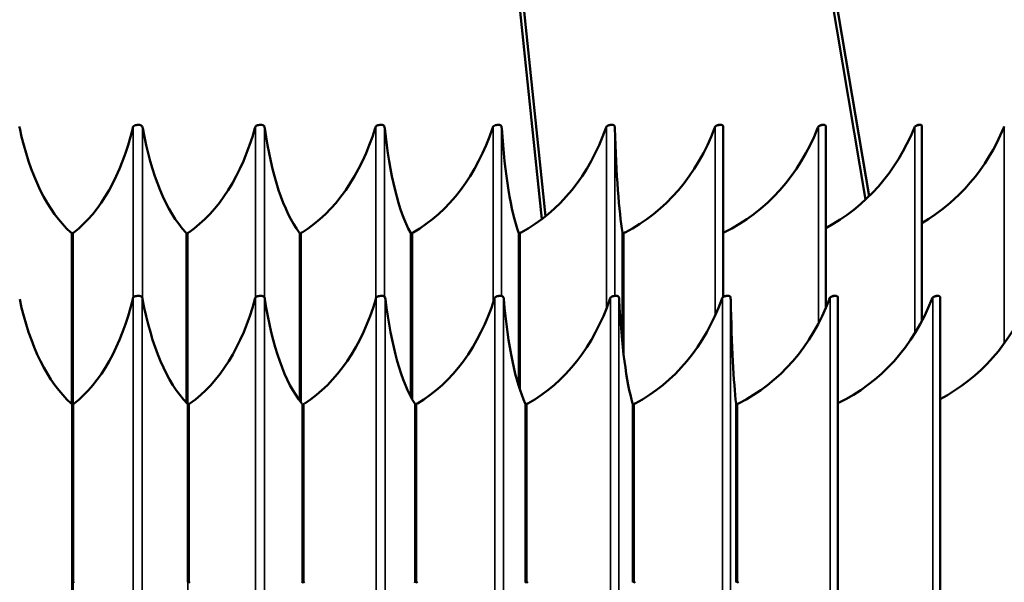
# Model space of a CAD drawing. Header units: millimetres. Extents: x 158 to 1353, y 392 to 3696.
# Tile 33 of 35: x 757 to 1132, y 2357 to 2571. Entities that reach past the tile are written whole.
import ezdxf

# ---------------------------------------------------------------- set-up
doc = ezdxf.new("R2010")
doc.units = ezdxf.units.MM
doc.layers.add('Visible (ISO)', color=7, linetype='Continuous', lineweight=50)
doc.layers.add('Visible Narrow (ISO)', color=7, linetype='Continuous', lineweight=35)

msp = doc.modelspace()

# ---------------------------------------------------------------- linework, layer by layer
at = {"layer": 'Visible (ISO)'}
for p, q in [((836.67, 3630.33), (955.65, 2495)), ((838.18, 3630.33), (957.04, 2496.09)), ((887.56, 3630.33), (1078.8, 2502.42)), ((889.08, 3630.33), (1080.11, 2503.67)), ((894.09, 2530.82), (894.35, 2530.82)), ((938.68, 2530.82), (939.03, 2530.82)), ((981.79, 2530.82), (982.22, 2530.82)), ((1023.07, 2530.82), (1023.59, 2530.82)), ((1024.56, 2530.16), (1024.56, 2465.31)), ((1062.2, 2530.82), (1062.79, 2530.82)), ((1063.61, 2530.29), (1063.61, 2461.15)), ((1098.86, 2530.82), (1099.52, 2530.82)), ((1100.2, 2530.4), (1100.2, 2456.25)), ((776.96, 2424.61), (776.96, 2489.2)), ((820.54, 2425.07), (820.54, 2489.31)), ((863.61, 2425.81), (863.61, 2489.4)), ((905.82, 2427.38), (905.82, 2489.5)), ((946.84, 2431.38), (946.84, 2489.58)), ((986.32, 2447.38), (986.32, 2489.66)), ((894.33, 2465.82), (894.57, 2465.82)), ((939.41, 2465.82), (939.72, 2465.82)), ((983.35, 2465.82), (983.74, 2465.82)), ((1025.89, 2465.82), (1026.34, 2465.82)), ((1066.75, 2465.82), (1067.28, 2465.82)), ((1068.23, 2465.17), (1068.23, 2316.46)), ((1105.7, 2465.82), (1106.29, 2465.82)), ((1107.11, 2465.29), (1107.11, 2316.35)), ((777.12, 2357.45), (777.12, 2424.19)), ((821.05, 2357.35), (821.05, 2424.28)), ((864.6, 2357.27), (864.6, 2424.37)), ((907.48, 2357.18), (907.48, 2424.45)), ((949.43, 2357.11), (949.43, 2424.53)), ((990.2, 2357.03), (990.2, 2424.6)), ((1029.53, 2356.97), (1029.53, 2424.67)), ((776.96, 2317.44), (776.96, 2357.03))]:
    msp.add_line(p, q, dxfattribs=at)
for centre, major_axis, ratio, start_param, end_param in [((756.06, 2528.82), (0, 2), 0.5, 5.109446, 5.429082), ((791.57, 2558.6), (0, 75), 0.5, 1.967854, 2.727085), ((760.19, 2558.6), (0, -75), 0.575617, 0.414507, 1.173739), ((801.06, 2528.82), (0, -2), 0.575617, 3.995696, 4.315332), ((803.01, 2528.82), (0, 2), 0.420357, 5.109446, 5.429082), ((832.86, 2558.6), (0, 75), 0.420357, 1.967854, 2.727085), ((801.74, 2558.6), (0, -75), 0.6466, 0.414507, 1.173739), ((847.65, 2528.82), (0, -2), 0.6466, 3.995696, 4.315332), ((849.58, 2528.82), (0, 2), 0.33733, 5.109446, 5.429082), ((873.53, 2558.6), (0, 75), 0.33733, 1.967854, 2.727085), ((842.91, 2558.6), (0, -75), 0.712376, 0.414507, 1.173739), ((893.49, 2528.82), (0, -2), 0.712376, 3.995696, 4.315332), ((895.38, 2528.82), (0, 2), 0.251587, 5.109446, 5.429082), ((913.24, 2558.6), (0, 75), 0.251587, 1.967854, 2.727085), ((883.37, 2558.6), (0, -75), 0.772417, 0.414507, 1.173739), ((938.22, 2528.82), (0, -2), 0.772417, 3.995696, 4.315332), ((940.05, 2528.82), (0, 2), 0.163818, 5.109446, 5.429082), ((951.68, 2558.6), (0, 75), 0.163818, 1.967854, 2.727085), ((922.8, 2558.6), (0, -75), 0.826239, 0.414507, 1.173739), ((981.47, 2528.82), (0, -2), 0.826239, 3.995696, 4.315332), ((983.24, 2528.82), (0, 2), 0.07473, 5.109446, 5.429082), ((988.54, 2558.6), (0, 75), 0.07473, 1.967854, 2.727085), ((960.88, 2558.6), (0, -75), 0.873408, 0.414507, 1.173739), ((1022.9, 2528.82), (0, -2), 0.873408, 3.995696, 4.315332), ((997.31, 2558.6), (0, -75), 0.913545, 0.414507, 1.173739), ((1062.18, 2528.82), (0, -2), 0.913545, 3.995696, 4.315332), ((1031.78, 2558.6), (0, -75), 0.946327, 0.465096, 1.173739), ((1098.98, 2528.82), (0, -2), 0.946327, 3.995696, 4.315332), ((1064.03, 2558.6), (0, -75), 0.97149, 0.519499, 1.173739), ((1133.01, 2528.82), (0, -2), 0.97149, 3.995696, 4.315332), ((775.46, 2485.37), (0, 5), 0.5, 5.768116, 5.868678), ((778.74, 2485.37), (0, -5), 0.575617, 3.5561, 3.656662), ((819.32, 2485.37), (0, 5), 0.420357, 5.768116, 5.868678), ((822.57, 2485.37), (0, -5), 0.6466, 3.5561, 3.656662), ((862.66, 2485.37), (0, 5), 0.33733, 5.768116, 5.868678), ((865.86, 2485.37), (0, -5), 0.712376, 3.5561, 3.656662), ((905.14, 2485.37), (0, 5), 0.251587, 5.768116, 5.868678), ((908.26, 2485.37), (0, -5), 0.772417, 3.5561, 3.656662), ((946.41, 2485.37), (0, 5), 0.163818, 5.768116, 5.868678), ((949.42, 2485.37), (0, -5), 0.826239, 3.5561, 3.656662), ((986.14, 2485.37), (0, 5), 0.07473, 5.768116, 5.868678), ((989.02, 2485.37), (0, -5), 0.873408, 3.5561, 3.656662), ((1026.74, 2485.37), (0, -5), 0.913545, 3.5561, 3.639195), ((801.01, 2463.82), (0, -2), 0.566406, 3.995696, 4.313049), ((802.96, 2463.82), (0, 2), 0.430511, 5.111729, 5.429082), ((847.64, 2463.82), (0, -2), 0.62932, 3.995696, 4.313049), ((849.57, 2463.82), (0, 2), 0.358368, 5.111729, 5.429082), ((893.69, 2463.82), (0, -2), 0.688355, 3.995696, 4.313049), ((895.59, 2463.82), (0, 2), 0.284015, 5.111729, 5.429082), ((938.89, 2463.82), (0, -2), 0.743145, 3.995696, 4.313049), ((940.75, 2463.82), (0, 2), 0.207912, 5.111729, 5.429082), ((982.95, 2463.82), (0, -2), 0.793353, 3.995696, 4.313049), ((984.76, 2463.82), (0, 2), 0.130526, 5.111729, 5.429082), ((1025.61, 2463.82), (0, -2), 0.838671, 3.995696, 4.313049), ((1027.35, 2463.82), (0, 2), 0.052336, 5.111729, 5.429082), ((1066.6, 2463.82), (0, -2), 0.878817, 3.995696, 4.313049), ((1105.67, 2463.82), (0, -2), 0.913545, 3.995696, 4.313049), ((791.53, 2493.76), (0, 75), 0.5, 1.970136, 2.732451), ((760.83, 2493.76), (0, -75), 0.566406, 0.409142, 1.171457), ((833.5, 2493.76), (0, 75), 0.430511, 1.970136, 2.732451), ((802.99, 2493.76), (0, -75), 0.62932, 0.409142, 1.171457), ((874.99, 2493.76), (0, 75), 0.358368, 1.970136, 2.732451), ((844.86, 2493.76), (0, -75), 0.688355, 0.409142, 1.171457), ((915.74, 2493.76), (0, 75), 0.284015, 1.970136, 2.732451), ((886.17, 2493.76), (0, -75), 0.743145, 0.409142, 1.171457), ((955.5, 2493.76), (0, 75), 0.207912, 1.970136, 2.732451), ((926.67, 2493.76), (0, -75), 0.793353, 0.409142, 1.171457), ((994.02, 2493.76), (0, 75), 0.130526, 1.970136, 2.732451), ((966.11, 2493.76), (0, -75), 0.838671, 0.409142, 1.171457), ((1031.07, 2493.76), (0, 75), 0.052336, 1.970136, 2.732451), ((1004.26, 2493.76), (0, -75), 0.878817, 0.409142, 1.171457), ((1040.87, 2493.76), (0, -75), 0.913545, 0.410873, 1.171457), ((1075.71, 2493.76), (0, -75), 0.942641, 0.46019, 1.171457), ((775.62, 2420.36), (0, 5), 0.5, 5.769449, 5.874043), ((778.86, 2420.36), (0, -5), 0.566406, 3.550735, 3.655329), ((819.8, 2420.36), (0, 5), 0.430511, 5.769449, 5.874043), ((823.02, 2420.36), (0, -5), 0.62932, 3.550735, 3.655329), ((863.59, 2420.36), (0, 5), 0.358368, 5.769449, 5.874043), ((866.76, 2420.36), (0, -5), 0.688355, 3.550735, 3.655329), ((906.7, 2420.36), (0, 5), 0.284015, 5.769449, 5.874043), ((909.82, 2420.36), (0, -5), 0.743145, 3.550735, 3.655329), ((948.88, 2420.36), (0, 5), 0.207912, 5.769449, 5.874043), ((951.92, 2420.36), (0, -5), 0.793353, 3.550735, 3.655329), ((989.86, 2420.36), (0, 5), 0.130526, 5.769449, 5.874043), ((992.81, 2420.36), (0, -5), 0.838671, 3.550735, 3.655329), ((1029.4, 2420.36), (0, 5), 0.052336, 5.769449, 5.874043), ((1032.23, 2420.36), (0, -5), 0.878817, 3.550735, 3.655329), ((778.86, 2361.28), (0, -5), 0.566406, 5.769449, 5.874043), ((823.02, 2361.28), (0, -5), 0.62932, 5.769449, 5.874043), ((863.59, 2361.28), (0, 5), 0.358368, 3.550735, 3.655329), ((866.76, 2361.28), (0, -5), 0.688355, 5.769449, 5.874043), ((906.7, 2361.28), (0, 5), 0.284015, 3.550735, 3.655329), ((909.82, 2361.28), (0, -5), 0.743145, 5.769449, 5.874043), ((948.88, 2361.28), (0, 5), 0.207912, 3.550735, 3.655329), ((951.92, 2361.28), (0, -5), 0.793353, 5.769449, 5.874043), ((992.81, 2361.28), (0, -5), 0.838671, 5.769449, 5.874043), ((1032.23, 2361.28), (0, -5), 0.878817, 5.769449, 5.874043)]:
    msp.add_ellipse(centre, major_axis=major_axis, ratio=ratio, start_param=start_param, end_param=end_param, dxfattribs=at)
for points, knots in [([(803.65, 2530.14), (803.48, 2530.47), (803.1, 2530.7), (802.54, 2530.78), (802.01, 2530.87), (801.37, 2530.82), (800.9, 2530.64), (800.58, 2530.53), (800.35, 2530.35), (800.2, 2530.14)], [1.11375, 1.11375, 1.11375, 1.11375, 1.768965, 1.768965, 1.768965, 2.39447, 2.39447, 2.39447, 2.821957, 2.821957, 2.821957, 2.821957]), ([(850.08, 2530.14), (849.95, 2530.47), (849.61, 2530.7), (849.08, 2530.78), (848.57, 2530.87), (847.92, 2530.82), (847.43, 2530.64), (847.1, 2530.53), (846.84, 2530.35), (846.68, 2530.14)], [1.11375, 1.11375, 1.11375, 1.11375, 1.768965, 1.768965, 1.768965, 2.39447, 2.39447, 2.39447, 2.821957, 2.821957, 2.821957, 2.821957]), ([(895.76, 2530.14), (895.66, 2530.47), (895.37, 2530.7), (894.86, 2530.78), (894.37, 2530.87), (893.72, 2530.82), (893.22, 2530.64), (892.88, 2530.53), (892.6, 2530.35), (892.42, 2530.14)], [1.11375, 1.11375, 1.11375, 1.11375, 1.768965, 1.768965, 1.768965, 2.39447, 2.39447, 2.39447, 2.821957, 2.821957, 2.821957, 2.821957]), ([(893.82, 2530.78), (893.88, 2530.8), (893.93, 2530.81), (893.98, 2530.82), (894.02, 2530.82), (894.05, 2530.82), (894.09, 2530.82)], [-2.1629705, -2.1629705, -2.1629705, -2.1629705, -2.0459536, -2.0459536, -2.0459536, -1.9678537, -1.9678537, -1.9678537, -1.9678537]), ([(940.3, 2530.14), (940.23, 2530.47), (939.99, 2530.7), (939.51, 2530.78), (939.05, 2530.87), (938.41, 2530.82), (937.9, 2530.64), (937.55, 2530.53), (937.26, 2530.35), (937.06, 2530.14)], [1.11375, 1.11375, 1.11375, 1.11375, 1.768965, 1.768965, 1.768965, 2.39447, 2.39447, 2.39447, 2.821957, 2.821957, 2.821957, 2.821957]), ([(938.33, 2530.75), (938.41, 2530.79), (938.49, 2530.81), (938.57, 2530.82), (938.61, 2530.82), (938.64, 2530.82), (938.68, 2530.82)], [-2.2293313, -2.2293313, -2.2293313, -2.2293313, -2.0459536, -2.0459536, -2.0459536, -1.9678537, -1.9678537, -1.9678537, -1.9678537]), ([(983.35, 2530.14), (983.32, 2530.47), (983.12, 2530.7), (982.68, 2530.78), (982.25, 2530.87), (981.63, 2530.82), (981.1, 2530.64), (980.75, 2530.53), (980.44, 2530.35), (980.23, 2530.14)], [1.11375, 1.11375, 1.11375, 1.11375, 1.768965, 1.768965, 1.768965, 2.39447, 2.39447, 2.39447, 2.821957, 2.821957, 2.821957, 2.821957]), ([(981.36, 2530.71), (981.47, 2530.77), (981.58, 2530.8), (981.69, 2530.82), (981.72, 2530.82), (981.76, 2530.82), (981.79, 2530.82)], [-2.2968943, -2.2968943, -2.2968943, -2.2968943, -2.0459536, -2.0459536, -2.0459536, -1.9678537, -1.9678537, -1.9678537, -1.9678537]), ([(1024.56, 2530.16), (1024.56, 2530.48), (1024.41, 2530.7), (1024.01, 2530.78), (1023.62, 2530.87), (1023.02, 2530.82), (1022.49, 2530.64), (1022.13, 2530.53), (1021.81, 2530.35), (1021.59, 2530.14)], [1.129997, 1.129997, 1.129997, 1.129997, 1.768965, 1.768965, 1.768965, 2.39447, 2.39447, 2.39447, 2.821957, 2.821957, 2.821957, 2.821957]), ([(1022.57, 2530.66), (1022.7, 2530.75), (1022.84, 2530.8), (1022.98, 2530.82), (1023.01, 2530.82), (1023.04, 2530.82), (1023.07, 2530.82)], [-2.3660564, -2.3660564, -2.3660564, -2.3660564, -2.0459536, -2.0459536, -2.0459536, -1.9678537, -1.9678537, -1.9678537, -1.9678537]), ([(1063.61, 2530.29), (1063.61, 2530.54), (1063.49, 2530.71), (1063.18, 2530.78), (1062.83, 2530.87), (1062.25, 2530.82), (1061.72, 2530.64), (1061.36, 2530.53), (1061.04, 2530.35), (1060.8, 2530.14)], [1.222021, 1.222021, 1.222021, 1.222021, 1.768965, 1.768965, 1.768965, 2.39447, 2.39447, 2.39447, 2.821957, 2.821957, 2.821957, 2.821957]), ([(1061.62, 2530.6), (1061.78, 2530.72), (1061.95, 2530.8), (1062.11, 2530.82), (1062.14, 2530.82), (1062.17, 2530.82), (1062.2, 2530.82)], [-2.4372964, -2.4372964, -2.4372964, -2.4372964, -2.0459536, -2.0459536, -2.0459536, -1.9678537, -1.9678537, -1.9678537, -1.9678537]), ([(1100.19, 2530.4), (1100.19, 2530.59), (1100.1, 2530.72), (1099.87, 2530.78), (1099.56, 2530.87), (1099.01, 2530.82), (1098.48, 2530.64), (1098.13, 2530.53), (1097.8, 2530.35), (1097.55, 2530.14)], [1.30679, 1.30679, 1.30679, 1.30679, 1.768965, 1.768965, 1.768965, 2.39447, 2.39447, 2.39447, 2.821957, 2.821957, 2.821957, 2.821957]), ([(1098.2, 2530.53), (1098.39, 2530.69), (1098.6, 2530.79), (1098.77, 2530.82), (1098.8, 2530.82), (1098.83, 2530.82), (1098.86, 2530.82)], [-2.5112153, -2.5112153, -2.5112153, -2.5112153, -2.0459536, -2.0459536, -2.0459536, -1.9678537, -1.9678537, -1.9678537, -1.9678537]), ([(803.61, 2465.13), (803.44, 2465.46), (803.06, 2465.69), (802.5, 2465.78), (801.97, 2465.86), (801.32, 2465.81), (800.85, 2465.64), (800.54, 2465.52), (800.31, 2465.35), (800.16, 2465.13)], [1.116033, 1.116033, 1.116033, 1.116033, 1.771247, 1.771247, 1.771247, 2.396752, 2.396752, 2.396752, 2.824239, 2.824239, 2.824239, 2.824239]), ([(850.11, 2465.13), (849.97, 2465.46), (849.62, 2465.69), (849.08, 2465.78), (848.56, 2465.86), (847.91, 2465.81), (847.43, 2465.64), (847.1, 2465.52), (846.85, 2465.35), (846.69, 2465.13)], [1.116033, 1.116033, 1.116033, 1.116033, 1.771247, 1.771247, 1.771247, 2.396752, 2.396752, 2.396752, 2.824239, 2.824239, 2.824239, 2.824239]), ([(896.02, 2465.13), (895.91, 2465.46), (895.6, 2465.69), (895.08, 2465.78), (894.58, 2465.86), (893.93, 2465.81), (893.44, 2465.64), (893.1, 2465.52), (892.83, 2465.35), (892.65, 2465.13)], [1.116033, 1.116033, 1.116033, 1.116033, 1.771247, 1.771247, 1.771247, 2.396752, 2.396752, 2.396752, 2.824239, 2.824239, 2.824239, 2.824239]), ([(894.1, 2465.79), (894.14, 2465.8), (894.19, 2465.81), (894.23, 2465.81), (894.26, 2465.82), (894.3, 2465.82), (894.33, 2465.82)], [-2.1406065, -2.1406065, -2.1406065, -2.1406065, -2.0482359, -2.0482359, -2.0482359, -1.970136, -1.970136, -1.970136, -1.970136]), ([(941.06, 2465.13), (940.98, 2465.46), (940.71, 2465.69), (940.21, 2465.78), (939.74, 2465.86), (939.1, 2465.81), (938.59, 2465.64), (938.24, 2465.52), (937.96, 2465.35), (937.77, 2465.13)], [1.116033, 1.116033, 1.116033, 1.116033, 1.771247, 1.771247, 1.771247, 2.396752, 2.396752, 2.396752, 2.824239, 2.824239, 2.824239, 2.824239]), ([(939.11, 2465.77), (939.17, 2465.79), (939.24, 2465.81), (939.31, 2465.81), (939.34, 2465.82), (939.38, 2465.82), (939.41, 2465.82)], [-2.1983053, -2.1983053, -2.1983053, -2.1983053, -2.0482359, -2.0482359, -2.0482359, -1.970136, -1.970136, -1.970136, -1.970136]), ([(984.96, 2465.13), (984.9, 2465.46), (984.68, 2465.69), (984.21, 2465.78), (983.76, 2465.86), (983.13, 2465.81), (982.61, 2465.64), (982.26, 2465.52), (981.96, 2465.35), (981.75, 2465.13)], [1.116033, 1.116033, 1.116033, 1.116033, 1.771247, 1.771247, 1.771247, 2.396752, 2.396752, 2.396752, 2.824239, 2.824239, 2.824239, 2.824239]), ([(982.98, 2465.74), (983.07, 2465.78), (983.16, 2465.8), (983.25, 2465.81), (983.29, 2465.82), (983.32, 2465.82), (983.35, 2465.82)], [-2.256789, -2.256789, -2.256789, -2.256789, -2.0482359, -2.0482359, -2.0482359, -1.970136, -1.970136, -1.970136, -1.970136]), ([(1027.43, 2465.13), (1027.41, 2465.46), (1027.23, 2465.69), (1026.79, 2465.78), (1026.38, 2465.86), (1025.75, 2465.81), (1025.23, 2465.64), (1024.87, 2465.52), (1024.56, 2465.35), (1024.35, 2465.13)], [1.116033, 1.116033, 1.116033, 1.116033, 1.771247, 1.771247, 1.771247, 2.396752, 2.396752, 2.396752, 2.824239, 2.824239, 2.824239, 2.824239]), ([(1025.44, 2465.7), (1025.56, 2465.76), (1025.67, 2465.8), (1025.79, 2465.81), (1025.82, 2465.82), (1025.86, 2465.82), (1025.89, 2465.82)], [-2.3163002, -2.3163002, -2.3163002, -2.3163002, -2.0482359, -2.0482359, -2.0482359, -1.970136, -1.970136, -1.970136, -1.970136]), ([(1068.23, 2465.17), (1068.23, 2465.48), (1068.09, 2465.7), (1067.7, 2465.78), (1067.31, 2465.86), (1066.71, 2465.81), (1066.18, 2465.64), (1065.82, 2465.52), (1065.51, 2465.35), (1065.28, 2465.13)], [1.144274, 1.144274, 1.144274, 1.144274, 1.771247, 1.771247, 1.771247, 2.396752, 2.396752, 2.396752, 2.824239, 2.824239, 2.824239, 2.824239]), ([(1066.24, 2465.65), (1066.38, 2465.74), (1066.52, 2465.8), (1066.66, 2465.81), (1066.69, 2465.82), (1066.72, 2465.82), (1066.75, 2465.82)], [-2.3771191, -2.3771191, -2.3771191, -2.3771191, -2.0482359, -2.0482359, -2.0482359, -1.970136, -1.970136, -1.970136, -1.970136]), ([(1107.11, 2465.29), (1107.1, 2465.53), (1106.99, 2465.71), (1106.68, 2465.78), (1106.33, 2465.86), (1105.74, 2465.81), (1105.22, 2465.64), (1104.86, 2465.52), (1104.53, 2465.35), (1104.3, 2465.13)], [1.224303, 1.224303, 1.224303, 1.224303, 1.771247, 1.771247, 1.771247, 2.396752, 2.396752, 2.396752, 2.824239, 2.824239, 2.824239, 2.824239]), ([(1105.12, 2465.6), (1105.28, 2465.72), (1105.45, 2465.79), (1105.61, 2465.81), (1105.64, 2465.82), (1105.67, 2465.82), (1105.7, 2465.82)], [-2.4395787, -2.4395787, -2.4395787, -2.4395787, -2.0482359, -2.0482359, -2.0482359, -1.970136, -1.970136, -1.970136, -1.970136])]:
    msp.add_open_spline(points, degree=3, knots=knots, dxfattribs=at)
for points in [[(848.44, 2530.82), (848.36, 2530.83), (848.28, 2530.82), (848.2, 2530.8)], [(776.96, 2489.2), (776.96, 2489.4), (776.87, 2489.57), (776.69, 2489.73)], [(777.32, 2489.73), (777.09, 2489.57), (776.98, 2489.38), (776.96, 2489.17)], [(820.54, 2489.31), (820.54, 2489.46), (820.48, 2489.6), (820.35, 2489.73)], [(820.98, 2489.73), (820.74, 2489.58), (820.6, 2489.41), (820.54, 2489.22)], [(863.61, 2489.4), (863.61, 2489.52), (863.57, 2489.63), (863.49, 2489.73)], [(864.11, 2489.73), (863.87, 2489.59), (863.7, 2489.43), (863.61, 2489.26)], [(905.82, 2489.5), (905.82, 2489.58), (905.8, 2489.65), (905.76, 2489.73)], [(906.36, 2489.73), (906.12, 2489.6), (905.94, 2489.46), (905.82, 2489.3)], [(946.84, 2489.58), (946.84, 2489.63), (946.83, 2489.68), (946.81, 2489.73)], [(947.39, 2489.73), (947.16, 2489.61), (946.98, 2489.49), (946.84, 2489.35)], [(986.32, 2489.66), (986.32, 2489.68), (986.32, 2489.7), (986.32, 2489.73)], [(986.87, 2489.73), (986.66, 2489.62), (986.47, 2489.51), (986.33, 2489.39)], [(777.12, 2424.19), (777.12, 2424.39), (777.03, 2424.56), (776.85, 2424.71)], [(777.47, 2424.71), (777.25, 2424.56), (777.14, 2424.37), (777.12, 2424.16)], [(821.05, 2424.28), (821.05, 2424.44), (820.99, 2424.59), (820.86, 2424.71)], [(821.47, 2424.71), (821.24, 2424.57), (821.11, 2424.4), (821.05, 2424.2)], [(864.6, 2424.37), (864.6, 2424.5), (864.56, 2424.61), (864.47, 2424.71)], [(865.07, 2424.71), (864.84, 2424.58), (864.68, 2424.42), (864.6, 2424.24)], [(907.48, 2424.45), (907.48, 2424.55), (907.45, 2424.63), (907.4, 2424.71)], [(907.99, 2424.71), (907.76, 2424.59), (907.59, 2424.44), (907.48, 2424.28)], [(949.43, 2424.53), (949.43, 2424.6), (949.42, 2424.66), (949.39, 2424.71)], [(949.97, 2424.71), (949.74, 2424.6), (949.56, 2424.47), (949.43, 2424.32)], [(990.2, 2424.6), (990.2, 2424.64), (990.2, 2424.68), (990.18, 2424.71)], [(990.74, 2424.71), (990.52, 2424.61), (990.34, 2424.49), (990.2, 2424.36)], [(1029.53, 2424.67), (1029.53, 2424.69), (1029.53, 2424.7), (1029.53, 2424.71)], [(1030.07, 2424.71), (1029.86, 2424.62), (1029.68, 2424.51), (1029.53, 2424.4)], [(776.85, 2356.92), (777.03, 2357.07), (777.12, 2357.25), (777.12, 2357.45)], [(777.12, 2357.47), (777.14, 2357.27), (777.25, 2357.08), (777.47, 2356.92)], [(820.86, 2356.92), (820.99, 2357.05), (821.05, 2357.19), (821.05, 2357.35)], [(821.05, 2357.43), (821.11, 2357.24), (821.24, 2357.07), (821.47, 2356.92)], [(864.47, 2356.92), (864.56, 2357.03), (864.6, 2357.14), (864.6, 2357.27)], [(864.6, 2357.39), (864.68, 2357.22), (864.84, 2357.06), (865.07, 2356.92)], [(907.4, 2356.92), (907.45, 2357), (907.48, 2357.09), (907.48, 2357.18)], [(907.48, 2357.36), (907.59, 2357.2), (907.76, 2357.05), (907.99, 2356.92)], [(949.39, 2356.92), (949.42, 2356.98), (949.43, 2357.04), (949.43, 2357.11)], [(949.43, 2357.32), (949.56, 2357.17), (949.74, 2357.04), (949.97, 2356.92)], [(990.18, 2356.92), (990.2, 2356.96), (990.2, 2357), (990.2, 2357.03)], [(990.2, 2357.28), (990.34, 2357.15), (990.52, 2357.03), (990.74, 2356.92)], [(1029.53, 2357.24), (1029.68, 2357.13), (1029.86, 2357.02), (1030.07, 2356.92)], [(1029.53, 2356.92), (1029.53, 2356.94), (1029.53, 2356.95), (1029.53, 2356.97)]]:
    msp.add_open_spline(points, degree=3, dxfattribs=at)
at = {"layer": 'Visible Narrow (ISO)'}
for p, q in [((800.2, 2465.18), (800.2, 2530.14)), ((803.65, 2530.14), (803.65, 2465.04)), ((846.68, 2465.11), (846.68, 2530.14)), ((850.08, 2530.14), (850.08, 2465.18)), ((892.42, 2464.59), (892.42, 2530.14)), ((895.76, 2530.14), (895.76, 2465.51)), ((937.06, 2463.17), (937.06, 2530.14)), ((940.3, 2530.14), (940.3, 2465.76)), ((980.23, 2461.08), (980.23, 2530.14)), ((983.35, 2530.14), (983.35, 2465.82)), ((1021.59, 2458.4), (1021.59, 2530.14)), ((1060.8, 2455.22), (1060.8, 2530.14)), ((1097.55, 2451.63), (1097.55, 2530.14)), ((1131.55, 2447.75), (1131.55, 2530.14)), ((776.69, 2424.88), (776.69, 2489.73)), ((777.32, 2489.73), (777.32, 2424.59)), ((820.35, 2425.26), (820.35, 2489.73)), ((820.98, 2489.73), (820.98, 2424.57)), ((863.49, 2425.97), (863.49, 2489.73)), ((864.11, 2489.73), (864.11, 2425.18)), ((905.76, 2427.5), (905.76, 2489.73)), ((906.36, 2489.73), (906.36, 2426.43)), ((946.81, 2431.47), (946.81, 2489.73)), ((947.39, 2489.73), (947.39, 2429.69)), ((986.32, 2447.43), (986.32, 2489.73)), ((986.87, 2489.73), (986.87, 2442.49)), ((800.16, 2316.51), (800.16, 2465.13)), ((803.61, 2465.13), (803.61, 2316.51)), ((846.69, 2316.51), (846.69, 2465.13)), ((850.11, 2465.13), (850.11, 2316.51)), ((892.65, 2316.51), (892.65, 2465.13)), ((896.02, 2465.13), (896.02, 2316.51)), ((937.77, 2316.51), (937.77, 2465.13)), ((941.06, 2465.13), (941.06, 2316.51)), ((981.75, 2316.51), (981.75, 2465.13)), ((984.96, 2465.13), (984.96, 2316.51)), ((1024.35, 2316.51), (1024.35, 2465.13)), ((1027.43, 2465.13), (1027.43, 2316.51)), ((1065.28, 2316.51), (1065.28, 2465.13)), ((1104.3, 2316.51), (1104.3, 2465.13)), ((776.85, 2356.92), (776.85, 2424.71)), ((777.47, 2424.71), (777.47, 2356.92)), ((820.86, 2356.92), (820.86, 2424.71)), ((821.47, 2424.71), (821.47, 2356.92)), ((864.47, 2356.92), (864.47, 2424.71)), ((865.07, 2424.71), (865.07, 2356.92)), ((907.4, 2356.92), (907.4, 2424.71)), ((907.99, 2424.71), (907.99, 2356.92)), ((949.39, 2356.92), (949.39, 2424.71)), ((949.97, 2424.71), (949.97, 2356.92)), ((990.18, 2356.92), (990.18, 2424.71)), ((990.74, 2424.71), (990.74, 2356.92)), ((1029.53, 2356.92), (1029.53, 2424.71)), ((1030.07, 2424.71), (1030.07, 2356.92)), ((777.32, 2357.05), (777.32, 2316.92)), ((820.98, 2357.07), (820.98, 2316.92))]:
    msp.add_line(p, q, dxfattribs=at)

doc.saveas('drawing.dxf')
